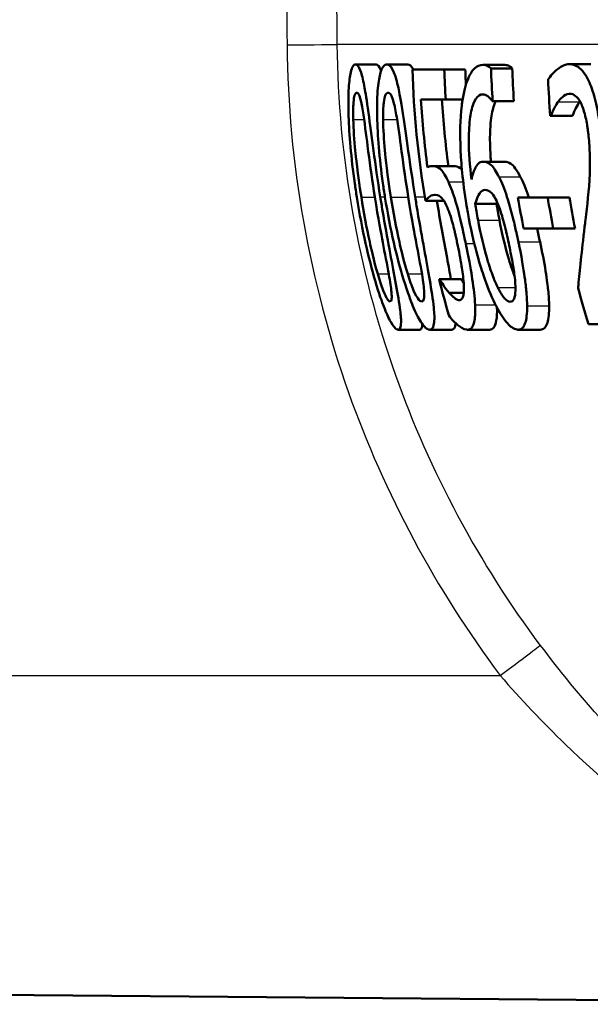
# Model space of a CAD drawing. Header units: millimetres. Extents: x 100 to 2000, y 93 to 3946.
# Tile 7 of 25: x 761.99 to 767.59, y 1518.01 to 1527.68. Entities that reach past the tile are written whole.
import ezdxf

# ---------------------------------------------------------------- set-up
doc = ezdxf.new("R2010")
doc.units = ezdxf.units.MM
doc.header["$LTSCALE"] = 10
doc.layers.add('Visible Edges(ISO)', color=7, linetype='Continuous', lineweight=50)
doc.layers.add('Visible Tangent Edges(ISO)', color=7, linetype='Continuous', lineweight=25)

msp = doc.modelspace()

# ---------------------------------------------------------------- linework, layer by layer
at = {"layer": 'Visible Edges(ISO)'}
for p, q in [((765.2867, 1527.2393), (765.489, 1527.2393)), ((765.5952, 1527.2393), (765.7988, 1527.2393)), ((766.5363, 1527.2353), (766.7441, 1527.2353)), ((767.3863, 1527.2414), (767.5982, 1527.2414)), ((765.845, 1527.1887), (766.1583, 1527.1887)), ((766.1583, 1527.1887), (766.3644, 1527.1887)), ((766.6171, 1527.2009), (766.8253, 1527.2009)), ((766.1725, 1526.8949), (765.9289, 1526.8949)), ((766.1725, 1526.8949), (766.3378, 1526.8949)), ((766.633, 1526.8787), (766.6289, 1526.8787)), ((766.633, 1526.8787), (766.8415, 1526.8787)), ((767.2051, 1526.7349), (767.1991, 1526.7349)), ((767.2051, 1526.7349), (767.4165, 1526.7349)), ((766.54, 1526.2851), (766.7491, 1526.2851)), ((766.0423, 1526.2426), (766.2492, 1526.2426)), ((765.9722, 1525.9002), (766.1554, 1525.9002)), ((766.8815, 1525.9346), (767.1732, 1525.9346)), ((767.1732, 1525.9346), (767.386, 1525.9346)), ((766.4629, 1525.8698), (766.6726, 1525.8698)), ((767.2284, 1525.6308), (766.9365, 1525.6308)), ((767.2284, 1525.6308), (767.4424, 1525.6308)), ((766.1079, 1525.1324), (766.1131, 1525.1324)), ((766.1131, 1525.1324), (766.3237, 1525.1324)), ((766.2051, 1524.9987), (766.3488, 1524.9987)), ((765.7041, 1524.636), (765.9151, 1524.636)), ((766.0154, 1524.636), (766.2279, 1524.636)), ((766.3878, 1524.636), (766.602, 1524.636)), ((766.8839, 1524.636), (767.1004, 1524.636)), ((768.1114, 1524.6887), (767.5728, 1524.6887)), ((746.4091, 1518.2414), (771.81, 1518.0197))]:
    msp.add_line(p, q, dxfattribs=at)
for points, knots in [([(765.2867, 1527.2393), (765.2776, 1527.2393), (765.2686, 1527.2337), (765.2528, 1527.2077), (765.2458, 1527.1888), (765.231, 1527.1248), (765.2246, 1527.0742), (765.2161, 1526.9368), (765.215, 1526.8442), (765.2249, 1526.5516), (765.2431, 1526.3284), (765.2857, 1526.0265), (765.2924, 1525.9815), (765.2995, 1525.9367)], [-0.2455053, -0.2455053, -0.2455053, -0.2455053, -0.2128474, -0.2128474, -0.1830779, -0.1830779, -0.1412332, -0.1412332, -0.0915117, -0.0915117, -0.0136227, -0.0136227, 0, 0, 0, 0]), ([(765.5299, 1525.9387), (765.4779, 1526.2654), (765.4436, 1526.5473), (765.3964, 1526.8912), (765.3841, 1526.9672), (765.3648, 1527.0735), (765.3533, 1527.124), (765.3269, 1527.2049), (765.3128, 1527.2277), (765.2948, 1527.2382), (765.2907, 1527.2393), (765.2867, 1527.2393)], [-0.1087218, -0.1087218, -0.1087218, -0.1087218, -0.0789742, -0.0789742, -0.061526, -0.061526, -0.0369213, -0.0369213, -0.0084247, -0.0084247, 0, 0, 0, 0]), ([(765.489, 1527.2393), (765.5037, 1527.2393), (765.5191, 1527.2244), (765.5359, 1527.183), (765.5371, 1527.1798), (765.5384, 1527.1764)], [0, 0, 0, 0, 0.03087232, 0.03087232, 0.0333696, 0.0333696, 0.0333696, 0.0333696]), ([(765.5952, 1527.2393), (765.5833, 1527.2393), (765.5716, 1527.2335), (765.5506, 1527.2068), (765.5412, 1527.1874), (765.5214, 1527.1221), (765.5126, 1527.071), (765.4998, 1526.9348), (765.4965, 1526.8429), (765.5029, 1526.5474), (765.52, 1526.3266), (765.5619, 1526.0275), (765.5688, 1525.982), (765.576, 1525.9367)], [-0.2536423, -0.2536423, -0.2536423, -0.2536423, -0.2183868, -0.2183868, -0.1863002, -0.1863002, -0.1418611, -0.1418611, -0.0906591, -0.0906591, -0.0137652, -0.0137652, 0, 0, 0, 0]), ([(765.8722, 1525.9387), (765.8203, 1526.2626), (765.7844, 1526.5426), (765.7315, 1526.8878), (765.7168, 1526.9645), (765.6938, 1527.0715), (765.6797, 1527.1225), (765.6467, 1527.2044), (765.6288, 1527.2275), (765.6057, 1527.2382), (765.6004, 1527.2393), (765.5952, 1527.2393)], [-0.108845, -0.108845, -0.108845, -0.108845, -0.0796874, -0.0796874, -0.0622559, -0.0622559, -0.0373939, -0.0373939, -0.0085821, -0.0085821, 0, 0, 0, 0]), ([(766.5363, 1527.2353), (766.5085, 1527.2353), (766.4813, 1527.2253), (766.4376, 1527.1841), (766.4147, 1527.155), (766.367, 1527.0408), (766.3475, 1526.9656), (766.3326, 1526.8592), (766.3309, 1526.8458), (766.3294, 1526.8321)], [-0.1235978, -0.1235978, -0.1235978, -0.1235978, -0.0752704, -0.0752704, -0.0410428, -0.0410428, -0.0050654, -0.0050654, 0, 0, 0, 0]), ([(766.6171, 1527.2009), (766.5957, 1527.225), (766.5699, 1527.2341), (766.5396, 1527.2353), (766.5379, 1527.2353), (766.5363, 1527.2353)], [-0.03389576, -0.03389576, -0.03389576, -0.03389576, -0.00187631, -0.00187631, 0, 0, 0, 0]), ([(766.7441, 1527.2353), (766.7574, 1527.2353), (766.7709, 1527.2333), (766.7944, 1527.2251), (766.8098, 1527.2183), (766.8253, 1527.2009)], [0, 0, 0, 0, 0.01480826, 0.01480826, 0.02581234, 0.02581234, 0.02581234, 0.02581234]), ([(767.3863, 1527.2414), (767.3481, 1527.2414), (767.3108, 1527.2247), (767.2563, 1527.1825), (767.2151, 1527.1478), (767.1816, 1527.0992), (767.1791, 1527.0954), (767.1766, 1527.0915)], [-0.1012861, -0.1012861, -0.1012861, -0.1012861, -0.0370418, -0.0370418, -0.0027812, -0.0027812, 0, 0, 0, 0]), ([(767.6947, 1526.5546), (767.6937, 1526.564), (767.6927, 1526.5734), (767.6838, 1526.655), (767.6739, 1526.7265), (767.6463, 1526.8722), (767.6284, 1526.9416), (767.5882, 1527.0546), (767.5631, 1527.1126), (767.4915, 1527.2085), (767.4519, 1527.2319), (767.4042, 1527.2406), (767.3952, 1527.2414), (767.3863, 1527.2414)], [-0.1518637, -0.1518637, -0.1518637, -0.1518637, -0.1475148, -0.1475148, -0.1140475, -0.1140475, -0.076067, -0.076067, -0.0437171, -0.0437171, -0.0082261, -0.0082261, 0, 0, 0, 0]), ([(765.2643, 1526.6984), (765.2634, 1526.7307), (765.2631, 1526.7622), (765.2639, 1526.8179), (765.2649, 1526.8425), (765.2693, 1526.9014), (765.2734, 1526.9216), (765.283, 1526.9543), (765.2905, 1526.9618), (765.2983, 1526.9618)], [-0.03904978, -0.03904978, -0.03904978, -0.03904978, -0.03249379, -0.03249379, -0.02658821, -0.02658821, -0.01656234, -0.01656234, 0, 0, 0, 0]), ([(765.2983, 1526.9618), (765.3027, 1526.9618), (765.3072, 1526.9595), (765.316, 1526.949), (765.3203, 1526.9414), (765.3289, 1526.9199), (765.3358, 1526.8993), (765.3539, 1526.8127), (765.3624, 1526.759), (765.3704, 1526.7025)], [-0.07453188, -0.07453188, -0.07453188, -0.07453188, -0.05441402, -0.05441402, -0.0362351, -0.0362351, -0.0183907, -0.0183907, 0, 0, 0, 0]), ([(765.5576, 1526.6984), (765.5572, 1526.7306), (765.5576, 1526.7619), (765.5598, 1526.8175), (765.5615, 1526.842), (765.5685, 1526.9013), (765.5741, 1526.9216), (765.587, 1526.9542), (765.5968, 1526.9618), (765.6069, 1526.9618)], [-0.03886792, -0.03886792, -0.03886792, -0.03886792, -0.03245267, -0.03245267, -0.02666585, -0.02666585, -0.0167027, -0.0167027, 0, 0, 0, 0]), ([(765.6069, 1526.9618), (765.6124, 1526.9618), (765.6182, 1526.9595), (765.6293, 1526.9492), (765.6346, 1526.9417), (765.6452, 1526.9202), (765.6538, 1526.8996), (765.6754, 1526.8129), (765.6852, 1526.7591), (765.6942, 1526.7025)], [-0.07430246, -0.07430246, -0.07430246, -0.07430246, -0.05442586, -0.05442586, -0.03645924, -0.03645924, -0.01848895, -0.01848895, 0, 0, 0, 0]), ([(766.425, 1526.1109), (766.409, 1526.2424), (766.3988, 1526.3783), (766.399, 1526.5829), (766.4035, 1526.6588), (766.4204, 1526.7725), (766.4325, 1526.8292), (766.4715, 1526.9145), (766.494, 1526.9361), (766.5244, 1526.9448), (766.5305, 1526.9456), (766.5367, 1526.9456)], [-0.1639962, -0.1639962, -0.1639962, -0.1639962, -0.1037424, -0.1037424, -0.0640634, -0.0640634, -0.0349817, -0.0349817, -0.006931, -0.006931, 0, 0, 0, 0]), ([(766.5367, 1526.9456), (766.5528, 1526.9456), (766.5693, 1526.9399), (766.5941, 1526.9202), (766.6114, 1526.9052), (766.6267, 1526.8823), (766.6278, 1526.8806), (766.6289, 1526.8787)], [-0.04882119, -0.04882119, -0.04882119, -0.04882119, -0.01674831, -0.01674831, -0.00123839, -0.00123839, 0, 0, 0, 0]), ([(767.2755, 1526.8727), (767.2941, 1526.8978), (767.3336, 1526.9472), (767.3861, 1526.9516), (767.3885, 1526.9517), (767.3908, 1526.9517)], [-0.04889074, -0.04889074, -0.04889074, -0.04889074, -0.00214249, -0.00214249, 0, 0, 0, 0]), ([(767.3908, 1526.9517), (767.4095, 1526.9517), (767.4288, 1526.9451), (767.4623, 1526.9171), (767.4797, 1526.8971), (767.4999, 1526.8579), (767.5018, 1526.8542), (767.5036, 1526.8504)], [-0.04411118, -0.04411118, -0.04411118, -0.04411118, -0.0199958, -0.0199958, -0.00185118, -0.00185118, 0, 0, 0, 0]), ([(766.663, 1526.8787), (766.6479, 1526.848), (766.6356, 1526.807), (766.617, 1526.7059), (766.6078, 1526.6322), (766.6065, 1526.4565), (766.6088, 1526.3906), (766.6141, 1526.3112), (766.6151, 1526.2982), (766.6161, 1526.2851)], [0.03354305, 0.03354305, 0.03354305, 0.03354305, 0.05527965, 0.05527965, 0.07654739, 0.07654739, 0.08839443, 0.08839443, 0.090699, 0.090699, 0.090699, 0.090699]), ([(767.2051, 1526.7349), (767.2137, 1526.757), (767.2391, 1526.8225), (767.2723, 1526.8683), (767.2739, 1526.8705), (767.2755, 1526.8727)], [-0.03673159, -0.03673159, -0.03673159, -0.03673159, -0.00179141, -0.00179141, 0, 0, 0, 0]), ([(767.4871, 1526.8727), (767.4737, 1526.8553), (767.4612, 1526.8346), (767.4426, 1526.7962), (767.4276, 1526.7633), (767.4165, 1526.7349)], [0, 0, 0, 0, 0.01456406, 0.01456406, 0.02321608, 0.02321608, 0.02321608, 0.02321608]), ([(767.5036, 1526.8504), (767.5117, 1526.8334), (767.5192, 1526.814), (767.535, 1526.7653), (767.5416, 1526.7388), (767.5512, 1526.6964), (767.556, 1526.6715), (767.5624, 1526.6317), (767.5646, 1526.6174), (767.5677, 1526.5939), (767.5689, 1526.5847), (767.5716, 1526.5625), (767.573, 1526.5494), (767.5744, 1526.5363)], [-0.03005467, -0.03005467, -0.03005467, -0.03005467, -0.02517272, -0.02517272, -0.01902846, -0.01902846, -0.01111109, -0.01111109, -0.00671709, -0.00671709, -0.00394937, -0.00394937, 0, 0, 0, 0]), ([(766.3294, 1526.8321), (766.3144, 1526.7027), (766.311, 1526.5573), (766.3233, 1526.2799), (766.3365, 1526.1018), (766.381, 1525.8326), (766.3849, 1525.8097), (766.389, 1525.7868)], [-0.1756829, -0.1756829, -0.1756829, -0.1756829, -0.0818804, -0.0818804, -0.00698, -0.00698, 0, 0, 0, 0]), ([(765.344, 1525.9367), (765.3053, 1526.1802), (765.2903, 1526.3369), (765.2748, 1526.4947), (765.2669, 1526.6041), (765.2643, 1526.6984)], [-0.0478385, -0.0478385, -0.0478385, -0.0478385, -0.03044193, -0.03044193, 0, 0, 0, 0]), ([(765.3704, 1526.7025), (765.3874, 1526.5828), (765.4038, 1526.4499), (765.431, 1526.2407), (765.4528, 1526.0855), (765.4761, 1525.9387)], [-0.06443806, -0.06443806, -0.06443806, -0.06443806, -0.0445794, -0.0445794, 0, 0, 0, 0]), ([(765.6344, 1525.9367), (765.5985, 1526.1611), (765.5829, 1526.3153), (765.5658, 1526.497), (765.5588, 1526.6051), (765.5576, 1526.6984)], [-0.05506712, -0.05506712, -0.05506712, -0.05506712, -0.03012914, -0.03012914, 0, 0, 0, 0]), ([(765.6942, 1526.7025), (765.7132, 1526.5829), (765.7303, 1526.45), (765.7586, 1526.2408), (765.7808, 1526.0855), (765.8043, 1525.9387)], [-0.06450943, -0.06450943, -0.06450943, -0.06450943, -0.04459487, -0.04459487, 0, 0, 0, 0]), ([(767.5744, 1526.5363), (767.5809, 1526.4733), (767.5852, 1526.4111), (767.5893, 1526.2865), (767.589, 1526.2262), (767.5796, 1526.0002), (767.56, 1525.8551), (767.5412, 1525.6905), (767.5386, 1525.6676), (767.536, 1525.6449)], [-0.1047511, -0.1047511, -0.1047511, -0.1047511, -0.0857376, -0.0857376, -0.0661912, -0.0661912, -0.009226, -0.009226, 0, 0, 0, 0]), ([(766.54, 1526.2851), (766.5159, 1526.2851), (766.4936, 1526.2732), (766.4648, 1526.2291), (766.4466, 1526.1967), (766.4278, 1526.1226), (766.4264, 1526.1168), (766.425, 1526.1109)], [-0.1122425, -0.1122425, -0.1122425, -0.1122425, -0.0408458, -0.0408458, -0.0031403, -0.0031403, 0, 0, 0, 0]), ([(766.6946, 1526.1372), (766.6692, 1526.1858), (766.6426, 1526.2292), (766.6055, 1526.2639), (766.5822, 1526.2821), (766.5457, 1526.285), (766.5429, 1526.2851), (766.54, 1526.2851)], [-0.1173807, -0.1173807, -0.1173807, -0.1173807, -0.0411946, -0.0411946, -0.0032357, -0.0032357, 0, 0, 0, 0]), ([(766.7491, 1526.2851), (766.7692, 1526.2851), (766.7908, 1526.2796), (766.826, 1526.2548), (766.839, 1526.2422), (766.8716, 1526.1969), (766.8883, 1526.1683), (766.9047, 1526.1372)], [0, 0, 0, 0, 0.02285813, 0.02285813, 0.03674655, 0.03674655, 0.05061295, 0.05061295, 0.05061295, 0.05061295]), ([(766.0423, 1526.2426), (766.0299, 1526.2426), (766.0133, 1526.2405), (765.9953, 1526.2295), (765.9944, 1526.229), (765.9936, 1526.2284)], [-0.02717375, -0.02717375, -0.02717375, -0.02717375, -0.00132215, -0.00132215, 0, 0, 0, 0]), ([(766.1985, 1526.0866), (766.1732, 1526.1419), (766.1485, 1526.1845), (766.1119, 1526.2203), (766.0878, 1526.2394), (766.0484, 1526.2425), (766.0454, 1526.2426), (766.0423, 1526.2426)], [-0.1427721, -0.1427721, -0.1427721, -0.1427721, -0.0530224, -0.0530224, -0.0041207, -0.0041207, 0, 0, 0, 0]), ([(766.2492, 1526.2426), (766.2698, 1526.2426), (766.2926, 1526.2374), (766.3209, 1526.2175), (766.3262, 1526.2133), (766.3313, 1526.2083)], [0, 0, 0, 0, 0.02790697, 0.02790697, 0.03457269, 0.03457269, 0.03457269, 0.03457269]), ([(766.3683, 1525.4829), (766.3616, 1525.5148), (766.3548, 1525.5469), (766.3143, 1525.7333), (766.2913, 1525.8189), (766.2548, 1525.9439), (766.2317, 1526.0107), (766.2046, 1526.0732), (766.2015, 1526.08), (766.1985, 1526.0866)], [-0.05015415, -0.05015415, -0.05015415, -0.05015415, -0.04677551, -0.04677551, -0.03035195, -0.03035195, -0.00340648, -0.00340648, 0, 0, 0, 0]), ([(766.8853, 1525.4991), (766.8789, 1525.5291), (766.8725, 1525.5591), (766.8558, 1525.6341), (766.8454, 1525.679), (766.8185, 1525.7887), (766.8012, 1525.8531), (766.7585, 1525.9911), (766.7332, 1526.0582), (766.7023, 1526.1221), (766.6985, 1526.1298), (766.6946, 1526.1372)], [-0.07496896, -0.07496896, -0.07496896, -0.07496896, -0.06575475, -0.06575475, -0.05184719, -0.05184719, -0.03117264, -0.03117264, -0.00390144, -0.00390144, 0, 0, 0, 0]), ([(766.9047, 1526.1372), (766.9322, 1526.0849), (766.9584, 1526.0208), (766.9848, 1525.941), (766.9858, 1525.9378), (766.9868, 1525.9346)], [0, 0, 0, 0, 0.02748601, 0.02748601, 0.02862023, 0.02862023, 0.02862023, 0.02862023]), ([(766.4629, 1525.8698), (766.4774, 1525.9283), (766.493, 1525.9567), (766.5193, 1525.9961), (766.538, 1526.0076), (766.5589, 1526.0076)], [-0.0395003, -0.0395003, -0.0395003, -0.0395003, -0.02401869, -0.02401869, 0, 0, 0, 0]), ([(766.5589, 1526.0076), (766.5826, 1526.0076), (766.6034, 1525.9945), (766.6288, 1525.9738), (766.6446, 1525.9516), (766.6607, 1525.9205)], [-0.02610209, -0.02610209, -0.02610209, -0.02610209, -0.01587951, -0.01587951, 0, 0, 0, 0]), ([(765.2995, 1525.9367), (765.3517, 1525.608), (765.417, 1525.3302), (765.5187, 1524.9841), (765.5473, 1524.907), (765.5882, 1524.8008), (765.6111, 1524.75), (765.656, 1524.6696), (765.6756, 1524.647), (765.6961, 1524.637), (765.7002, 1524.636), (765.7041, 1524.636)], [-0.1091407, -0.1091407, -0.1091407, -0.1091407, -0.0807399, -0.0807399, -0.0628265, -0.0628265, -0.0372472, -0.0372472, -0.0081433, -0.0081433, 0, 0, 0, 0]), ([(765.5048, 1525.183), (765.4665, 1525.3152), (765.4379, 1525.4422), (765.3958, 1525.6364), (765.3671, 1525.7911), (765.344, 1525.9367)], [-0.06160118, -0.06160118, -0.06160118, -0.06160118, -0.04421135, -0.04421135, 0, 0, 0, 0]), ([(765.4761, 1525.9387), (765.5107, 1525.7214), (765.5382, 1525.578), (765.5741, 1525.3883), (765.5966, 1525.2736), (765.6139, 1525.1769)], [-0.05835805, -0.05835805, -0.05835805, -0.05835805, -0.03158558, -0.03158558, 0, 0, 0, 0]), ([(765.7041, 1524.636), (765.713, 1524.636), (765.7205, 1524.6414), (765.7305, 1524.6658), (765.7333, 1524.6835), (765.7344, 1524.7438), (765.7303, 1524.7914), (765.7119, 1524.9286), (765.6953, 1525.0216), (765.6434, 1525.301), (765.5976, 1525.5327), (765.5445, 1525.8485), (765.5371, 1525.8936), (765.5299, 1525.9387)], [-0.223034, -0.223034, -0.223034, -0.223034, -0.1971409, -0.1971409, -0.1735362, -0.1735362, -0.1402968, -0.1402968, -0.0961181, -0.0961181, -0.0136923, -0.0136923, 0, 0, 0, 0]), ([(765.576, 1525.9367), (765.6275, 1525.6138), (765.6932, 1525.3401), (765.799, 1524.9963), (765.8303, 1524.9167), (765.8773, 1524.8045), (765.9032, 1524.7525), (765.9554, 1524.6704), (765.9791, 1524.6473), (766.005, 1524.6371), (766.0104, 1524.636), (766.0154, 1524.636)], [-0.1153629, -0.1153629, -0.1153629, -0.1153629, -0.0839324, -0.0839324, -0.0640721, -0.0640721, -0.03794, -0.03794, -0.0082991, -0.0082991, 0, 0, 0, 0]), ([(765.7996, 1525.183), (765.759, 1525.3152), (765.7297, 1525.4422), (765.6866, 1525.6364), (765.6577, 1525.7911), (765.6344, 1525.9367)], [-0.06161609, -0.06161609, -0.06161609, -0.06161609, -0.04422088, -0.04422088, 0, 0, 0, 0]), ([(765.8043, 1525.9387), (765.8424, 1525.701), (765.8706, 1525.5553), (765.9017, 1525.3884), (765.9236, 1525.2737), (765.9395, 1525.1769)], [-0.05130762, -0.05130762, -0.05130762, -0.05130762, -0.03153314, -0.03153314, 0, 0, 0, 0]), ([(766.0154, 1524.636), (766.027, 1524.636), (766.0372, 1524.6415), (766.052, 1524.6668), (766.0569, 1524.6851), (766.0626, 1524.7465), (766.0609, 1524.7942), (766.047, 1524.9314), (766.0323, 1525.0242), (765.9843, 1525.3028), (765.9399, 1525.5333), (765.8871, 1525.8473), (765.8796, 1525.893), (765.8722, 1525.9387)], [-0.2221742, -0.2221742, -0.2221742, -0.2221742, -0.1958818, -0.1958818, -0.1719944, -0.1719944, -0.1391857, -0.1391857, -0.0955683, -0.0955683, -0.0138731, -0.0138731, 0, 0, 0, 0]), ([(765.9722, 1525.9002), (765.9826, 1525.913), (766.015, 1525.9571), (766.0663, 1525.9609), (766.0685, 1525.961), (766.0707, 1525.961)], [-0.07126969, -0.07126969, -0.07126969, -0.07126969, -0.00298266, -0.00298266, 0, 0, 0, 0]), ([(766.0707, 1525.961), (766.0999, 1525.961), (766.1228, 1525.9406), (766.1486, 1525.9126), (766.163, 1525.8902), (766.1797, 1525.8542), (766.1816, 1525.8499), (766.1836, 1525.8455)], [-0.0320006, -0.0320006, -0.0320006, -0.0320006, -0.01812509, -0.01812509, -0.00209151, -0.00209151, 0, 0, 0, 0]), ([(766.0854, 1525.9002), (766.1163, 1525.7147), (766.1521, 1525.5203), (766.2007, 1525.2593), (766.2133, 1525.1903), (766.2236, 1525.1323)], [0.00388581, 0.00388581, 0.00388581, 0.00388581, 0.05987738, 0.05987738, 0.08572019, 0.08572019, 0.08572019, 0.08572019]), ([(766.6607, 1525.9205), (766.6721, 1525.898), (766.6833, 1525.8727), (766.7049, 1525.8163), (766.7151, 1525.7861), (766.7335, 1525.7251), (766.7416, 1525.695), (766.7538, 1525.6472), (766.7582, 1525.6293), (766.7653, 1525.5992), (766.7681, 1525.587), (766.7777, 1525.545), (766.7842, 1525.5149), (766.7906, 1525.4849)], [-0.05003563, -0.05003563, -0.05003563, -0.05003563, -0.03895249, -0.03895249, -0.02811431, -0.02811431, -0.01854439, -0.01854439, -0.01296538, -0.01296538, -0.00919325, -0.00919325, 0, 0, 0, 0]), ([(766.1836, 1525.8455), (766.1982, 1525.8133), (766.2124, 1525.7744), (766.236, 1525.6969), (766.2434, 1525.6689), (766.2533, 1525.6297), (766.2574, 1525.6126), (766.264, 1525.5842), (766.2666, 1525.5729), (766.2727, 1525.5453), (766.2763, 1525.5289), (766.2818, 1525.5033), (766.2837, 1525.4941), (766.2857, 1525.4849)], [-0.03378137, -0.03378137, -0.03378137, -0.03378137, -0.02379195, -0.02379195, -0.01669081, -0.01669081, -0.01133217, -0.01133217, -0.00785239, -0.00785239, -0.00282157, -0.00282157, 0, 0, 0, 0]), ([(766.389, 1525.7868), (766.4458, 1525.468), (766.5055, 1525.28), (766.5768, 1525.0696), (766.6152, 1524.9733), (766.6604, 1524.8823), (766.6654, 1524.8725), (766.6704, 1524.8629)], [-0.07485195, -0.07485195, -0.07485195, -0.07485195, -0.03834357, -0.03834357, -0.00424233, -0.00424233, 0, 0, 0, 0]), ([(766.4895, 1525.7118), (766.4841, 1525.7408), (766.4789, 1525.7698), (766.4703, 1525.8225), (766.4666, 1525.8462), (766.4629, 1525.8698)], [-0.01603906, -0.01603906, -0.01603906, -0.01603906, -0.00719061, -0.00719061, 0, 0, 0, 0]), ([(766.6726, 1525.8698), (766.6763, 1525.8464), (766.6801, 1525.823), (766.6888, 1525.7703), (766.6942, 1525.741), (766.6997, 1525.7118)], [0, 0, 0, 0, 0.00712892, 0.00712892, 0.01604871, 0.01604871, 0.01604871, 0.01604871]), ([(766.6831, 1525.0513), (766.6679, 1525.0815), (766.6529, 1525.1167), (766.6179, 1525.2074), (766.5997, 1525.2632), (766.5473, 1525.4294), (766.5115, 1525.5937), (766.4895, 1525.7118)], [-0.04950326, -0.04950326, -0.04950326, -0.04950326, -0.04406377, -0.04406377, -0.03604881, -0.03604881, 0, 0, 0, 0]), ([(766.6997, 1525.7118), (766.7219, 1525.5955), (766.7502, 1525.4704), (766.8064, 1525.2757), (766.8278, 1525.2164), (766.8441, 1525.173), (766.8465, 1525.1668), (766.8489, 1525.1606)], [0, 0, 0, 0, 0.0355153, 0.0355153, 0.06246321, 0.06246321, 0.0669992, 0.0669992, 0.0669992, 0.0669992]), ([(767.536, 1525.6449), (767.5082, 1525.4004), (767.4868, 1525.2089), (767.4739, 1525.0658), (767.473, 1525.0545), (767.472, 1525.0432)], [-0.06270173, -0.06270173, -0.06270173, -0.06270173, -0.00495399, -0.00495399, 0, 0, 0, 0]), ([(766.9715, 1524.871), (766.9715, 1524.9063), (766.9697, 1524.945), (766.9627, 1525.0308), (766.9574, 1525.0777), (766.9419, 1525.1949), (766.9253, 1525.304), (766.891, 1525.4716), (766.8882, 1525.4853), (766.8853, 1525.4991)], [-0.1155675, -0.1155675, -0.1155675, -0.1155675, -0.0844911, -0.0844911, -0.0513565, -0.0513565, -0.0042098, -0.0042098, 0, 0, 0, 0]), ([(767.0981, 1525.4991), (767.119, 1525.4019), (767.1379, 1525.3052), (767.1669, 1525.1238), (767.1743, 1525.0594), (767.1836, 1524.9694), (767.1871, 1524.9173), (767.1873, 1524.871)], [0, 0, 0, 0, 0.0298139, 0.0298139, 0.0574875, 0.0574875, 0.1035708, 0.1035708, 0.1035708, 0.1035708]), ([(766.2857, 1525.4849), (766.3013, 1525.4104), (766.3168, 1525.3322), (766.3357, 1525.2147), (766.3446, 1525.1533), (766.3492, 1525.0882), (766.3495, 1525.0829), (766.3498, 1525.0777)], [-0.0605738, -0.0605738, -0.0605738, -0.0605738, -0.02470402, -0.02470402, -0.00203949, -0.00203949, 0, 0, 0, 0]), ([(766.4607, 1524.8812), (766.4569, 1524.955), (766.447, 1525.0396), (766.4225, 1525.2013), (766.4052, 1525.3041), (766.3736, 1525.4577), (766.371, 1525.4703), (766.3683, 1525.4829)], [-0.1053384, -0.1053384, -0.1053384, -0.1053384, -0.047063, -0.047063, -0.0038607, -0.0038607, 0, 0, 0, 0]), ([(766.7906, 1525.4849), (766.8036, 1525.4234), (766.8165, 1525.3602), (766.8366, 1525.2482), (766.8447, 1525.1972), (766.8537, 1525.1187), (766.8586, 1525.0681), (766.8556, 1524.9852), (766.8513, 1524.9586), (766.8342, 1524.9183), (766.8208, 1524.9095), (766.805, 1524.9095)], [-0.1260515, -0.1260515, -0.1260515, -0.1260515, -0.0870971, -0.0870971, -0.0544066, -0.0544066, -0.0330522, -0.0330522, -0.0179829, -0.0179829, 0, 0, 0, 0]), ([(765.6257, 1524.9136), (765.6212, 1524.9136), (765.6161, 1524.9159), (765.6051, 1524.9265), (765.5993, 1524.9342), (765.5869, 1524.9552), (765.5755, 1524.9762), (765.5401, 1525.0678), (765.522, 1525.1236), (765.5048, 1525.183)], [-0.08396283, -0.08396283, -0.08396283, -0.08396283, -0.06053129, -0.06053129, -0.03924326, -0.03924326, -0.01971636, -0.01971636, 0, 0, 0, 0]), ([(765.6139, 1525.1769), (765.62, 1525.1432), (765.6256, 1525.1101), (765.6345, 1525.0521), (765.6378, 1525.0267), (765.643, 1524.9724), (765.643, 1524.9527), (765.6391, 1524.9207), (765.6333, 1524.9136), (765.6257, 1524.9136)], [-0.04253786, -0.04253786, -0.04253786, -0.04253786, -0.03416229, -0.03416229, -0.02667765, -0.02667765, -0.01588502, -0.01588502, 0, 0, 0, 0]), ([(765.9364, 1524.9136), (765.9256, 1524.9136), (765.9126, 1524.9219), (765.8899, 1524.9545), (765.8768, 1524.9755), (765.8376, 1525.0671), (765.818, 1525.1232), (765.7996, 1525.183)], [-0.08241882, -0.08241882, -0.08241882, -0.08241882, -0.03966325, -0.03966325, -0.01995277, -0.01995277, 0, 0, 0, 0]), ([(765.9395, 1525.1769), (765.9451, 1525.1431), (765.9502, 1525.1099), (765.9576, 1525.0517), (765.9601, 1525.0262), (765.9629, 1524.9724), (765.9615, 1524.9527), (765.9542, 1524.9207), (765.9462, 1524.9136), (765.9364, 1524.9136)], [-0.04313934, -0.04313934, -0.04313934, -0.04313934, -0.03453147, -0.03453147, -0.02683792, -0.02683792, -0.01595151, -0.01595151, 0, 0, 0, 0]), ([(766.2051, 1524.9987), (766.1614, 1525.0501), (766.1309, 1525.1001), (766.1152, 1525.1284), (766.1142, 1525.1304), (766.1131, 1525.1324)], [-0.01557494, -0.01557494, -0.01557494, -0.01557494, -0.00107195, -0.00107195, 0, 0, 0, 0]), ([(766.3498, 1525.0777), (766.351, 1525.0532), (766.3511, 1525.0313), (766.3488, 1524.9936), (766.3464, 1524.9782), (766.3389, 1524.9529), (766.3302, 1524.9294), (766.3094, 1524.9259), (766.3078, 1524.9257), (766.3063, 1524.9257)], [-0.07963592, -0.07963592, -0.07963592, -0.07963592, -0.05434057, -0.05434057, -0.02936443, -0.02936443, -0.00214145, -0.00214145, 0, 0, 0, 0]), ([(766.805, 1524.9095), (766.7966, 1524.9095), (766.7877, 1524.9124), (766.7662, 1524.9259), (766.7554, 1524.9368), (766.7271, 1524.9694), (766.7046, 1525.0082), (766.6831, 1525.0513)], [-0.03064301, -0.03064301, -0.03064301, -0.03064301, -0.02520541, -0.02520541, -0.01854033, -0.01854033, 0, 0, 0, 0]), ([(766.3063, 1524.9257), (766.2848, 1524.9257), (766.2607, 1524.9377), (766.2093, 1524.994), (766.2072, 1524.9963), (766.2051, 1524.9987)], [-0.05508287, -0.05508287, -0.05508287, -0.05508287, -0.00223858, -0.00223858, 0, 0, 0, 0]), ([(766.3878, 1524.636), (766.4029, 1524.636), (766.4165, 1524.6418), (766.4402, 1524.67), (766.4473, 1524.6914), (766.4602, 1524.7487), (766.4637, 1524.7964), (766.4615, 1524.8656), (766.4611, 1524.8733), (766.4607, 1524.8812)], [-0.0586329, -0.0586329, -0.0586329, -0.0586329, -0.04492656, -0.04492656, -0.02967563, -0.02967563, -0.00321967, -0.00321967, 0, 0, 0, 0]), ([(766.6753, 1524.8536), (766.677, 1524.8024), (766.6748, 1524.7608), (766.6626, 1524.6896), (766.6532, 1524.6696), (766.6323, 1524.6424), (766.618, 1524.636), (766.602, 1524.636)], [0.00387948, 0.00387948, 0.00387948, 0.00387948, 0.02623285, 0.02623285, 0.0514436, 0.0514436, 0.08273216, 0.08273216, 0.08273216, 0.08273216]), ([(766.6704, 1524.8629), (766.707, 1524.7927), (766.7432, 1524.7373), (766.8028, 1524.6717), (766.8369, 1524.6414), (766.8774, 1524.6362), (766.8807, 1524.636), (766.8839, 1524.636)], [-0.1028044, -0.1028044, -0.1028044, -0.1028044, -0.0446093, -0.0446093, -0.0036227, -0.0036227, 0, 0, 0, 0]), ([(766.8839, 1524.636), (766.8981, 1524.636), (766.9112, 1524.6403), (766.9334, 1524.6592), (766.9425, 1524.6731), (766.9606, 1524.7207), (766.9701, 1524.7668), (766.9715, 1524.855), (766.9715, 1524.8629), (766.9715, 1524.871)], [-0.08668278, -0.08668278, -0.08668278, -0.08668278, -0.06170601, -0.06170601, -0.03823733, -0.03823733, -0.00338104, -0.00338104, 0, 0, 0, 0]), ([(767.1873, 1524.871), (767.1879, 1524.8006), (767.1828, 1524.744), (767.1646, 1524.6853), (767.1559, 1524.6654), (767.1295, 1524.6409), (767.1156, 1524.636), (767.1004, 1524.636)], [0, 0, 0, 0, 0.02937143, 0.02937143, 0.04258376, 0.04258376, 0.05343471, 0.05343471, 0.05343471, 0.05343471]), ([(766.2022, 1524.7778), (766.2336, 1524.7341), (766.264, 1524.7027), (766.3129, 1524.6626), (766.3451, 1524.6398), (766.3823, 1524.6362), (766.3851, 1524.636), (766.3878, 1524.636)], [-0.110215, -0.110215, -0.110215, -0.110215, -0.0490206, -0.0490206, -0.0037508, -0.0037508, 0, 0, 0, 0]), ([(765.9438, 1524.6904), (765.9431, 1524.6808), (765.9419, 1524.6726), (765.9353, 1524.6445), (765.9264, 1524.636), (765.9151, 1524.636)], [0.21824649, 0.21824649, 0.21824649, 0.21824649, 0.2363188, 0.2363188, 0.29137024, 0.29137024, 0.29137024, 0.29137024]), ([(766.2703, 1524.6989), (766.2681, 1524.6827), (766.2648, 1524.6699), (766.2523, 1524.643), (766.241, 1524.636), (766.2279, 1524.636)], [0.21080238, 0.21080238, 0.21080238, 0.21080238, 0.23889501, 0.23889501, 0.2887983, 0.2887983, 0.2887983, 0.2887983])]:
    msp.add_open_spline(points, degree=3, knots=knots, dxfattribs=at)
for points in [[(765.7988, 1527.2393), (765.8173, 1527.2393), (765.8364, 1527.2251), (765.8554, 1527.1887)], [(765.845, 1527.1887), (765.859, 1526.7715), (765.9005, 1526.3354), (765.9722, 1525.9002)], [(766.1725, 1526.8949), (766.1663, 1526.9937), (766.1615, 1527.0917), (766.1583, 1527.1887)], [(766.3644, 1527.1887), (766.3661, 1527.1399), (766.3682, 1527.0908), (766.3706, 1527.0414)], [(766.633, 1526.8787), (766.6258, 1526.9871), (766.6206, 1527.0946), (766.6171, 1527.2009)], [(766.8253, 1527.2009), (766.8289, 1527.0946), (766.8343, 1526.9871), (766.8415, 1526.8787)], [(767.1766, 1527.0915), (767.1819, 1526.9738), (767.1893, 1526.8548), (767.1991, 1526.7349)], [(765.9936, 1526.2284), (765.9642, 1526.4525), (765.9428, 1526.6757), (765.9289, 1526.8949)], [(766.1343, 1526.8949), (766.1481, 1526.6803), (766.1694, 1526.4619), (766.1984, 1526.2426)], [(767.4899, 1526.8764), (767.489, 1526.8752), (767.4881, 1526.8739), (767.4871, 1526.8727)], [(766.6769, 1525.8863), (766.6754, 1525.881), (766.674, 1525.8755), (766.6726, 1525.8698)], [(766.8815, 1525.9346), (766.8982, 1525.8332), (766.9165, 1525.7319), (766.9365, 1525.6308)], [(767.2284, 1525.6308), (767.2084, 1525.7319), (767.1899, 1525.8332), (767.1732, 1525.9346)], [(767.386, 1525.9346), (767.4032, 1525.8332), (767.422, 1525.7318), (767.4424, 1525.6308)], [(767.0687, 1525.6308), (767.0788, 1525.5871), (767.0886, 1525.543), (767.0981, 1525.4991)], [(766.1079, 1525.1324), (766.1373, 1525.0132), (766.1688, 1524.8949), (766.2022, 1524.7778)], [(766.3237, 1525.1324), (766.3314, 1525.1182), (766.3402, 1525.1037), (766.3491, 1525.0899)], [(767.472, 1525.0432), (767.5035, 1524.9239), (767.5372, 1524.8055), (767.5728, 1524.6887)]]:
    msp.add_open_spline(points, degree=3, dxfattribs=at)
at = {"layer": 'Visible Tangent Edges(ISO)'}
for p, q in [((858.2388, 1527.435), (765.1081, 1527.435)), ((767.2755, 1526.8727), (767.4871, 1526.8727)), ((765.2643, 1526.6984), (765.371, 1526.6984)), ((765.5576, 1526.6984), (765.6948, 1526.6984)), ((766.1985, 1526.0866), (766.3442, 1526.0866)), ((766.6946, 1526.1372), (766.9047, 1526.1372)), ((765.344, 1525.9367), (765.4765, 1525.9367)), ((765.5299, 1525.9387), (765.5757, 1525.9387)), ((765.6344, 1525.9367), (765.8046, 1525.9367)), ((765.8722, 1525.9387), (765.966, 1525.9387)), ((766.4895, 1525.7118), (766.6997, 1525.7118)), ((766.8853, 1525.4991), (767.0981, 1525.4991)), ((766.3683, 1525.4829), (766.4526, 1525.4829)), ((765.5048, 1525.183), (765.6128, 1525.183)), ((765.7996, 1525.183), (765.9385, 1525.183)), ((766.6831, 1525.0513), (766.8572, 1525.0513)), ((766.4607, 1524.8812), (766.661, 1524.8812)), ((766.9715, 1524.871), (767.1873, 1524.871)), ((746.4, 1521.2414), (766.7073, 1521.2414))]:
    msp.add_line(p, q, dxfattribs=at)
for centre, major_axis, ratio, start_param, end_param in [((764.6092, 1527.4306), (0.5, 0.0044), 0.000103, 4.72414, 6.214999), ((766.7014, 1521.2414), (0.4002, 0.2997), 0.007045, 4.721794, 6.225636)]:
    msp.add_ellipse(centre, major_axis=major_axis, ratio=ratio, start_param=start_param, end_param=end_param, dxfattribs=at)
for points, knots in [([(764.5815, 1531.2719), (764.5871, 1530.6317), (764.5927, 1529.9915), (764.6039, 1528.7111), (764.6095, 1528.0709), (764.6151, 1527.4306)], [0, 0, 0, 0, 0.192071, 0.192071, 0.3841419, 0.3841419, 0.3841419, 0.3841419]), ([(765.1081, 1527.435), (765.1024, 1528.0752), (765.0968, 1528.7154), (765.0856, 1529.9959), (765.08, 1530.6361), (765.0744, 1531.2763)], [-0.3841419, -0.3841419, -0.3841419, -0.3841419, -0.192071, -0.192071, 0, 0, 0, 0]), ([(764.6151, 1527.4306), (764.6252, 1526.2749), (764.8314, 1525.1084), (765.5703, 1523.028), (766.078, 1522.0815), (766.7073, 1521.2414)], [-0.6616352, -0.6616352, -0.6616352, -0.6616352, -0.3148945, -0.3148945, 0, 0, 0, 0]), ([(767.101, 1521.5405), (766.5016, 1522.3406), (766.0179, 1523.242), (765.314, 1525.2234), (765.1177, 1526.3343), (765.1081, 1527.435)], [0, 0, 0, 0, 0.3148945, 0.3148945, 0.6616352, 0.6616352, 0.6616352, 0.6616352]), ([(771.8987, 1518.0145), (771.8494, 1518.0306), (771.7731, 1518.0562), (771.4723, 1518.1638), (771.1945, 1518.2736), (770.4743, 1518.6073), (770.0116, 1518.8639), (769.294, 1519.3529), (769.0351, 1519.548), (768.4109, 1520.0699), (768.0516, 1520.416), (767.4978, 1521.0341), (767.2933, 1521.2838), (767.101, 1521.5405)], [-0.7418391, -0.7418391, -0.7418391, -0.7418391, -0.6907548, -0.6907548, -0.565948, -0.565948, -0.3727805, -0.3727805, -0.2626422, -0.2626422, -0.1010162, -0.1010162, 0, 0, 0, 0]), ([(766.7073, 1521.2414), (766.9091, 1521.0085), (767.1238, 1520.7819), (767.7056, 1520.2209), (768.0831, 1519.9065), (768.7391, 1519.4324), (769.0112, 1519.255), (769.7655, 1518.8104), (770.2519, 1518.5768), (771.0087, 1518.2729), (771.3005, 1518.1727), (771.664, 1518.0599), (771.7763, 1518.0284), (771.8074, 1518.0202), (771.8094, 1518.0198), (771.8095, 1518.0198)], [0, 0, 0, 0, 0.1010162, 0.1010162, 0.2626422, 0.2626422, 0.3727805, 0.3727805, 0.565948, 0.565948, 0.6907548, 0.6907548, 0.768272, 0.768272, 0.779787, 0.779787, 0.779787, 0.779787])]:
    msp.add_open_spline(points, degree=3, knots=knots, dxfattribs=at)

doc.saveas('drawing.dxf')
